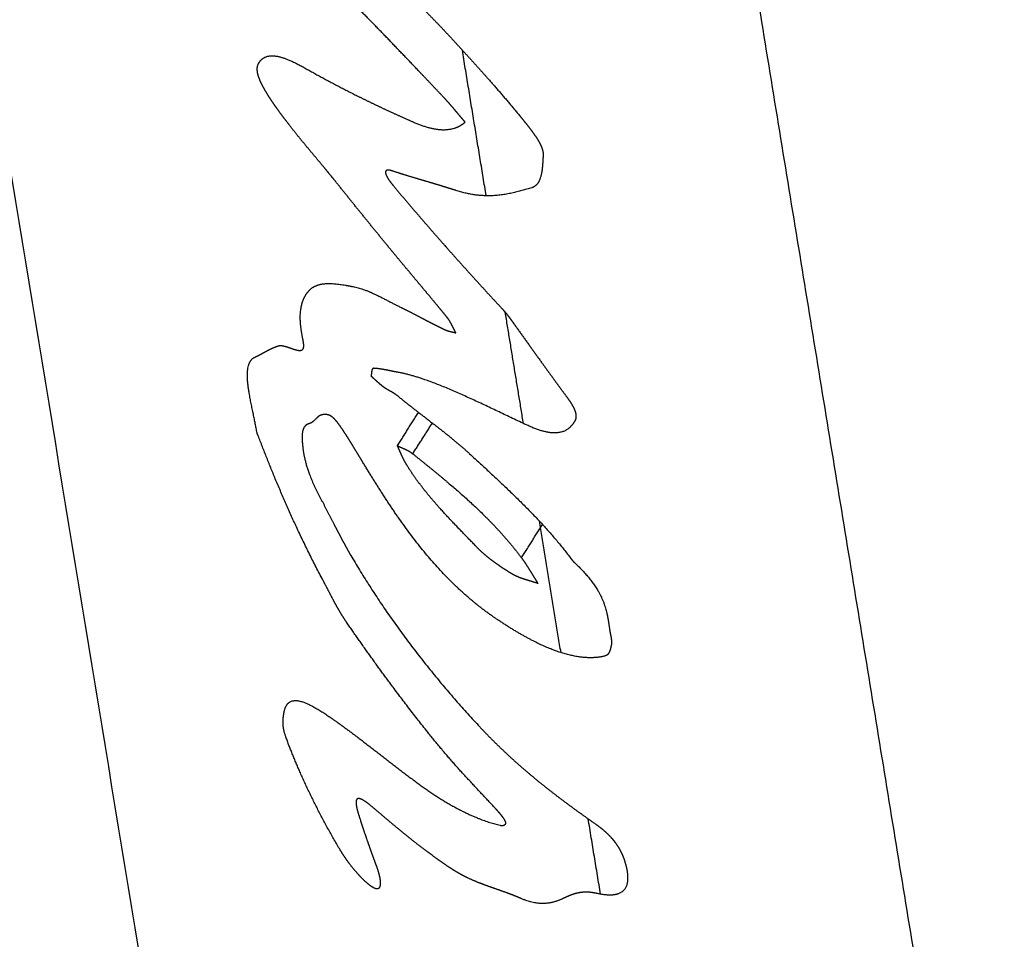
# Model space of a CAD drawing. Header units: millimetres. Extents: x 364 to 1163, y -230 to 1292.
# Tile 16 of 39: x 1050.857 to 1051.318, y -195.089 to -194.658. Entities that reach past the tile are written whole.
import ezdxf

# ---------------------------------------------------------------- set-up
doc = ezdxf.new("R2010")
doc.units = ezdxf.units.MM
doc.layers.add('Make2D$Visible$Curves', color=7, linetype='Continuous', true_color=0x000000)
doc.layers.add('Make2D$Visible$Tangents', color=7, linetype='Continuous', true_color=0x000000)

msp = doc.modelspace()

# ---------------------------------------------------------------- linework, layer by layer
at = {"layer": 'Make2D$Visible$Curves', "color": 18, "lineweight": -3, "true_color": 0x000000}
for points, weights, degree in [([(1051.03485, -195.83911), (1050.63704, -193.41565)], [3205.01593183, 3190.98405975], 1), ([(1051.07542, -194.74097), (1051.06424, -194.67274)], [3361.70501484, 3361.28971101], 1), ([(1051.09674, -194.73719), (1051.08634, -194.7404), (1051.07566, -194.74317), (1051.06122, -194.73848)], [3711.9531486, 3712.04996263, 3712.14938108, 3712.2280423], 3), ([(1051.09289, -194.84767), (1051.08436, -194.79559)], [3362.35469118, 3362.03753495], 1), ([(1051.09506, -194.84868), (1051.07225, -194.83812), (1051.05037, -194.82659), (1051.03396, -194.82368)], [3712.84609253, 3712.93344227, 3713.03069584, 3713.16745087], 3), ([(1051.0338, -194.85804), (1051.04374, -194.84252)], [3713.45610786, 3713.53476404], 1), ([(1050.99889, -194.92106), (1050.98662, -194.898), (1050.97686, -194.87528), (1050.96856, -194.85339)], [3714.3977241, 3714.35299608, 3714.28660806, 3714.20901865], 3), ([(1050.98952, -194.85928), (1050.99022, -194.86512), (1050.99235, -194.87246), (1050.99672, -194.88067)], [3713.97234059, 3714.01497229, 3714.0520196, 3714.06894169], 3), ([(1051.06763, -194.86185), (1051.08419, -194.8771), (1051.10157, -194.89288), (1051.11472, -194.91043)], [3713.17245631, 3713.15412728, 3713.14706315, 3713.19116859], 3), ([(1051.09192, -194.91056), (1051.10186, -194.89505)], [3713.36499367, 3713.44357848], 1), ([(1051.11048, -194.95507), (1051.10039, -194.89347)], [3363.00885406, 3362.63360138], 1), ([(1051.01197, -194.90947), (1051.02832, -194.93755), (1051.04897, -194.96468), (1051.07171, -194.98909)], [3714.13345032, 3714.18267667, 3714.18861793, 3714.17840009], 3), ([(1051.00372, -194.98632), (1051.0161, -194.99493), (1051.0303, -195.00681), (1051.04498, -195.01745)], [3714.91472991, 3714.82451898, 3714.75537103, 3714.68551683], 3), ([(1051.00697, -195.04747), (1050.99645, -195.02975), (1050.9877, -195.01143), (1050.98156, -194.99469)], [3715.4198456, 3715.40819978, 3715.37450929, 3715.31593953], 3), ([(1051.04498, -195.01745), (1051.05776, -195.02669), (1051.07057, -195.03332), (1051.08193, -195.03595)], [3714.68551683, 3714.62473907, 3714.55305574, 3714.47013266], 3), ([(1051.12901, -195.06825), (1051.12323, -195.03295)], [3363.69856766, 3363.48339487], 1), ([(1051.11084, -195.07055), (1051.10592, -195.0728), (1051.09997, -195.07386), (1051.09181, -195.07029)], [3714.500509, 3714.55930742, 3714.61835207, 3714.66260005], 3)]:
    msp.add_rational_spline(points, weights, degree=degree, dxfattribs=at)
for points, weights, knots in [([(1051.00714, -194.61558), (1051.01558, -194.62414), (1051.02427, -194.63239), (1051.03298, -194.64078), (1051.03736, -194.645), (1051.04174, -194.64925), (1051.04607, -194.65358), (1051.05045, -194.65796), (1051.05478, -194.66243), (1051.05896, -194.66698)], [3711.69838678, 3711.68944349, 3711.67901481, 3711.67283064, 3711.66972524, 3711.66769661, 3711.66746856, 3711.66723809, 3711.66886687, 3711.67291044], [0, 0, 0, 0, 0.2121273, 0.2121273, 0.2121273, 0.3186717, 0.3186717, 0.3186717, 0.4264372, 0.4264372, 0.4264372, 0.4264372]), ([(1051.05533, -194.69467), (1051.05143, -194.69055), (1051.04753, -194.68643), (1051.04362, -194.68232), (1051.03773, -194.67612), (1051.03183, -194.66993), (1051.02591, -194.66383), (1051.01994, -194.65767), (1051.01394, -194.65159), (1051.00796, -194.64566)], [3711.92323921, 3711.92144684, 3711.92014636, 3711.91956184, 3711.91868098, 3711.91943455, 3711.92254787, 3711.92568902, 3711.93125809, 3711.93976287], [0, 0, 0, 0, 0.0985409, 0.0985409, 0.0985409, 0.2471097, 0.2471097, 0.2471097, 0.3970801, 0.3970801, 0.3970801, 0.3970801]), ([(1051.05896, -194.66698), (1051.0618, -194.67006), (1051.06462, -194.67315), (1051.06742, -194.67623), (1051.07023, -194.67932), (1051.07301, -194.68242), (1051.07577, -194.68552), (1051.08118, -194.69162), (1051.08647, -194.69777), (1051.09151, -194.70394)], [3711.67291044, 3711.67563629, 3711.67871144, 3711.68224582, 3711.68578058, 3711.68977728, 3711.69433119, 3711.70328906, 3711.71446809, 3711.72820719], [0, 0, 0, 0, 0.0728166, 0.0728166, 0.0728166, 0.1456466, 0.1456466, 0.1456466, 0.289047, 0.289047, 0.289047, 0.289047]), ([(1050.96865, -194.67915), (1050.9701, -194.67633), (1050.97273, -194.67501), (1050.98018, -194.67588), (1050.98493, -194.67798), (1050.99008, -194.68089)], [3712.65179402, 3712.60936435, 3712.56591983, 3712.48640035, 3712.45044458, 3712.41910932], [0, 0, 0, 0, 0.1464335, 0.1464335, 0.2928671, 0.2928671, 0.2928671, 0.2928671]), ([(1050.97225, -194.69233), (1050.97125, -194.69067), (1050.97033, -194.68897), (1050.96962, -194.68738), (1050.96908, -194.68615), (1050.96866, -194.68496), (1050.96841, -194.68392), (1050.96817, -194.68289), (1050.96809, -194.68198), (1050.96813, -194.68121), (1050.96818, -194.68039), (1050.96838, -194.67971), (1050.96865, -194.67915)], [3712.72290506, 3712.72056856, 3712.71703505, 3712.71176973, 3712.70770157, 3712.70247442, 3712.69643422, 3712.69040155, 3712.68345591, 3712.67623304, 3712.66840069, 3712.66011566, 3712.65179402], [0, 0, 0, 0, 0.0346229, 0.0346229, 0.0346229, 0.0613989, 0.0613989, 0.0613989, 0.0880932, 0.0880932, 0.0880932, 0.1169372, 0.1169372, 0.1169372, 0.1169372]), ([(1050.99008, -194.68089), (1050.99826, -194.68551), (1051.00669, -194.69001), (1051.01534, -194.69432), (1051.01968, -194.69649), (1051.02407, -194.6986), (1051.02851, -194.70067), (1051.03296, -194.70274), (1051.03746, -194.70476), (1051.042, -194.70672)], [3712.41910932, 3712.369207, 3712.32038779, 3712.2725189, 3712.24853933, 3712.22479295, 3712.20126005, 3712.17771484, 3712.15438022, 3712.13123465], [0, 0, 0, 0, 0.2323962, 0.2323962, 0.2323962, 0.348798, 0.348798, 0.348798, 0.4652608, 0.4652608, 0.4652608, 0.4652608]), ([(1050.98337, -194.70811), (1050.98141, -194.70559), (1050.97948, -194.70304), (1050.97762, -194.70044), (1050.97667, -194.69912), (1050.97575, -194.69779), (1050.97485, -194.69644), (1050.97395, -194.69508), (1050.97307, -194.69371), (1050.97225, -194.69233)], [3712.72752543, 3712.72857739, 3712.72922658, 3712.72877308, 3712.72854315, 3712.72802666, 3712.72710327, 3712.72617099, 3712.72482022, 3712.72290506], [0, 0, 0, 0, 0.0556238, 0.0556238, 0.0556238, 0.0838192, 0.0838192, 0.0838192, 0.1123036, 0.1123036, 0.1123036, 0.1123036]), ([(1051.06557, -194.70648), (1051.06468, -194.70546), (1051.0638, -194.70443), (1051.06293, -194.7034), (1051.06206, -194.70236), (1051.0612, -194.70133), (1051.06032, -194.7003), (1051.05871, -194.6984), (1051.05706, -194.6965), (1051.05533, -194.69467)], [3711.93733063, 3711.93602327, 3711.93457948, 3711.93311083, 3711.93164238, 3711.93014887, 3711.92876578, 3711.92621747, 3711.92403739, 3711.92323921], [0, 0, 0, 0, 0.02371786, 0.02371786, 0.02371786, 0.04743147, 0.04743147, 0.04743147, 0.09120367, 0.09120367, 0.09120367, 0.09120367]), ([(1051.00507, -194.73458), (1051.00328, -194.73234), (1051.00147, -194.73014), (1050.99965, -194.72794), (1050.99691, -194.72465), (1050.99416, -194.72138), (1050.99143, -194.71809), (1050.98871, -194.71481), (1050.98601, -194.71149), (1050.98337, -194.70811)], [3712.71356305, 3712.71356629, 3712.71421993, 3712.71524709, 3712.71679249, 3712.71918117, 3712.72152135, 3712.72386146, 3712.72616077, 3712.72752543], [-0.1994324, -0.1994324, -0.1994324, -0.1994324, -0.1496799, -0.1496799, -0.1496799, -0.0748445, -0.0748445, -0.0748445, 0, 0, 0, 0]), ([(1051.042, -194.70672), (1051.04711, -194.70892), (1051.0519, -194.7101), (1051.05986, -194.70993), (1051.06308, -194.7086), (1051.06557, -194.70648)], [3712.13123465, 3712.10521997, 3712.07503251, 3712.00929467, 3711.97343467, 3711.93733063], [0, 0, 0, 0, 0.1309137, 0.1309137, 0.2618274, 0.2618274, 0.2618274, 0.2618274]), ([(1051.09151, -194.70394), (1051.09294, -194.70569), (1051.09438, -194.70744), (1051.09574, -194.7092), (1051.09743, -194.71139), (1051.09905, -194.71363), (1051.10024, -194.71579), (1051.10098, -194.71713), (1051.10155, -194.71846), (1051.10185, -194.71966), (1051.10206, -194.72049), (1051.10214, -194.72126), (1051.1021, -194.72196)], [3711.72820719, 3711.73209856, 3711.73605423, 3711.74059643, 3711.74624562, 3711.75289338, 3711.76182129, 3711.76738842, 3711.7740016, 3711.78137485, 3711.78646156, 3711.79196575, 3711.79762333], [0, 0, 0, 0, 0.0406421, 0.0406421, 0.0406421, 0.0915305, 0.0915305, 0.0915305, 0.1233223, 0.1233223, 0.1233223, 0.1451636, 0.1451636, 0.1451636, 0.1451636]), ([(1051.1021, -194.72196), (1051.10194, -194.72506), (1051.10183, -194.72822), (1051.10059, -194.73381), (1051.0995, -194.73637), (1051.09674, -194.73719)], [3711.79762333, 3711.8230076, 3711.84835456, 3711.9004011, 3711.92769853, 3711.9531486], [0, 0, 0, 0, 0.0981716, 0.0981716, 0.1963433, 0.1963433, 0.1963433, 0.1963433]), ([(1051.03145, -194.72935), (1051.03058, -194.72906), (1051.02973, -194.72887), (1051.0291, -194.72898), (1051.02886, -194.72902), (1051.02864, -194.72911), (1051.02849, -194.72927), (1051.02833, -194.72943), (1051.02824, -194.72966), (1051.02823, -194.72996), (1051.02822, -194.73023), (1051.02828, -194.73057), (1051.0284, -194.73093), (1051.02854, -194.73134), (1051.02876, -194.73179), (1051.02901, -194.73225), (1051.02942, -194.73297), (1051.02992, -194.73372), (1051.03046, -194.73444), (1051.03086, -194.73497), (1051.03128, -194.7355), (1051.03171, -194.73602)], [3712.41013412, 3712.41580257, 3712.42207604, 3712.42884776, 3712.43147399, 3712.43421175, 3712.43694057, 3712.43969342, 3712.44250984, 3712.44507922, 3712.44739424, 3712.44956708, 3712.45141111, 3712.45352263, 3712.4552761, 3712.45667107, 3712.45887487, 3712.46029301, 3712.46123058, 3712.46192318, 3712.462361, 3712.46262098], [0, 0, 0, 0, 0.02507956, 0.02507956, 0.02507956, 0.03475514, 0.03475514, 0.03475514, 0.04457378, 0.04457378, 0.04457378, 0.05341381, 0.05341381, 0.05341381, 0.06351418, 0.06351418, 0.06351418, 0.07945607, 0.07945607, 0.07945607, 0.09115733, 0.09115733, 0.09115733, 0.09115733]), ([(1051.06122, -194.73848), (1051.05861, -194.73763), (1051.05604, -194.73683), (1051.05351, -194.73607), (1051.04972, -194.73492), (1051.04601, -194.73384), (1051.04235, -194.73275), (1051.03868, -194.73166), (1051.03507, -194.73055), (1051.03145, -194.72935)], [3712.2280423, 3712.2422753, 3712.25689437, 3712.27176888, 3712.2941229, 3712.31706234, 3712.3402274, 3712.36340412, 3712.38681539, 3712.41013412], [-0.2722241, -0.2722241, -0.2722241, -0.2722241, -0.2042736, -0.2042736, -0.2042736, -0.1021598, -0.1021598, -0.1021598, 0, 0, 0, 0]), ([(1051.0387, -194.77584), (1051.03585, -194.77245), (1051.03301, -194.76904), (1051.0302, -194.76562), (1051.02597, -194.76048), (1051.02177, -194.75532), (1051.01759, -194.75014), (1051.0134, -194.74496), (1051.00923, -194.73977), (1051.00507, -194.73458)], [3712.72615869, 3712.72449441, 3712.72286761, 3712.72136501, 3712.71911044, 3712.71713515, 3712.71573569, 3712.71433517, 3712.71351157, 3712.71356305], [0, 0, 0, 0, 0.0770433, 0.0770433, 0.0770433, 0.1926466, 0.1926466, 0.1926466, 0.3083453, 0.3083453, 0.3083453, 0.3083453]), ([(1051.03171, -194.73602), (1051.03995, -194.74587), (1051.04834, -194.7556), (1051.05685, -194.76522), (1051.06111, -194.77003), (1051.0654, -194.77482), (1051.06972, -194.77957), (1051.07404, -194.78433), (1051.07838, -194.78906), (1051.08276, -194.79376)], [3712.46262098, 3712.46768616, 3712.47332535, 3712.47978092, 3712.48301162, 3712.48644697, 3712.4901167, 3712.4937874, 3712.49769285, 3712.50186226], [-0.4467751, -0.4467751, -0.4467751, -0.4467751, -0.2234962, -0.2234962, -0.2234962, -0.1117629, -0.1117629, -0.1117629, 0, 0, 0, 0]), ([(1051.05707, -194.79793), (1051.05556, -194.79609), (1051.05405, -194.79425), (1051.05252, -194.79241), (1051.05024, -194.78964), (1051.04794, -194.78688), (1051.04563, -194.78413), (1051.04332, -194.78137), (1051.04101, -194.77861), (1051.0387, -194.77584)], [3712.74335655, 3712.741305, 3712.73944866, 3712.7377576, 3712.73521769, 3712.73304987, 3712.7311517, 3712.72925197, 3712.72762201, 3712.72615869], [0, 0, 0, 0, 0.0416444, 0.0416444, 0.0416444, 0.1041938, 0.1041938, 0.1041938, 0.1667911, 0.1667911, 0.1667911, 0.1667911]), ([(1050.99297, -194.78488), (1050.99663, -194.78138), (1051.003, -194.78171), (1051.01375, -194.78366), (1051.01752, -194.78444), (1051.02626, -194.78846), (1051.03097, -194.7911), (1051.0356, -194.79334)], [3713.27860084, 3713.20521444, 3713.13515205, 3713.03651343, 3713.00377306, 3712.94912912, 3712.92501362, 3712.89963939], [0, 0, 0, 0, 0.2499115, 0.2499115, 0.3748673, 0.3748673, 0.4998231, 0.4998231, 0.4998231, 0.4998231]), ([(1050.98945, -194.8078), (1050.98866, -194.80404), (1050.98827, -194.80066), (1050.98834, -194.7917), (1050.99009, -194.78762), (1050.99297, -194.78488)], [3713.52045899, 3713.49727435, 3713.47253442, 3713.39338242, 3713.33625416, 3713.27860084], [0.0988438, 0.0988438, 0.0988438, 0.0988438, 0.1976875, 0.1976875, 0.3953751, 0.3953751, 0.3953751, 0.3953751]), ([(1051.0356, -194.79334), (1051.03885, -194.79492), (1051.04221, -194.79669), (1051.04561, -194.79846), (1051.04732, -194.79935), (1051.04903, -194.80024), (1051.05075, -194.80111), (1051.05246, -194.80198), (1051.05418, -194.80282), (1051.0559, -194.80363)], [3712.89963939, 3712.88187465, 3712.86522127, 3712.84889285, 3712.84071933, 3712.83262078, 3712.82448534, 3712.81634836, 3712.80817295, 3712.79985201], [-0.1735042, -0.1735042, -0.1735042, -0.1735042, -0.0867878, -0.0867878, -0.0867878, -0.0433994, -0.0433994, -0.0433994, 0, 0, 0, 0]), ([(1051.08276, -194.79376), (1051.08328, -194.79432), (1051.08378, -194.7949), (1051.08426, -194.79547), (1051.08475, -194.79605), (1051.08521, -194.79664), (1051.08567, -194.79722), (1051.08652, -194.79833), (1051.08733, -194.79944), (1051.08813, -194.80056)], [3712.50186226, 3712.50234391, 3712.50309191, 3712.50402763, 3712.50496237, 3712.50608637, 3712.50733197, 3712.50969004, 3712.5124867, 3712.5153624], [-0.05181355, -0.05181355, -0.05181355, -0.05181355, -0.03848728, -0.03848728, -0.03848728, -0.02518385, -0.02518385, -0.02518385, 0, 0, 0, 0]), ([(1051.06125, -194.80522), (1051.06086, -194.80453), (1051.06051, -194.80384), (1051.06017, -194.80315), (1051.05982, -194.80246), (1051.05949, -194.80178), (1051.05911, -194.80108), (1051.05866, -194.80025), (1051.05815, -194.79938), (1051.05753, -194.79853), (1051.05738, -194.79833), (1051.05723, -194.79813), (1051.05707, -194.79793)], [3712.76688662, 3712.76454632, 3712.76190962, 3712.75925932, 3712.7566129, 3712.75393453, 3712.7514763, 3712.7485087, 3712.74579808, 3712.74424661, 3712.74388042, 3712.74357918, 3712.74335655], [-0.05454793, -0.05454793, -0.05454793, -0.05454793, -0.0389493, -0.0389493, -0.0389493, -0.02338001, -0.02338001, -0.02338001, -0.00443984, -0.00443984, -0.00443984, 0, 0, 0, 0]), ([(1051.08813, -194.80056), (1051.09233, -194.80644), (1051.09651, -194.8123), (1051.10072, -194.81814), (1051.10282, -194.82106), (1051.10493, -194.82397), (1051.10705, -194.82687), (1051.10916, -194.82978), (1051.11129, -194.83268), (1051.11344, -194.83557)], [3712.5153624, 3712.530743, 3712.5465527, 3712.56250482, 3712.57048166, 3712.57849451, 3712.58650875, 3712.59452327, 3712.60253928, 3712.61052243], [-0.2658445, -0.2658445, -0.2658445, -0.2658445, -0.132929, -0.132929, -0.132929, -0.0664657, -0.0664657, -0.0664657, 0, 0, 0, 0]), ([(1051.0559, -194.80363), (1051.05639, -194.80386), (1051.05687, -194.80404), (1051.05733, -194.8042), (1051.05779, -194.80435), (1051.05824, -194.80448), (1051.05868, -194.80459), (1051.05954, -194.80481), (1051.06038, -194.80498), (1051.06125, -194.80522)], [3712.79985201, 3712.79744924, 3712.79482412, 3712.79209511, 3712.78937146, 3712.78653571, 3712.78366401, 3712.77808124, 3712.7723449, 3712.76688662], [-0.04919724, -0.04919724, -0.04919724, -0.04919724, -0.03669377, -0.03669377, -0.03669377, -0.02422951, -0.02422951, -0.02422951, 0, 0, 0, 0]), ([(1050.98687, -194.81331), (1050.98815, -194.8136), (1050.98926, -194.81352), (1050.99014, -194.81152), (1050.98984, -194.80968), (1050.98945, -194.8078)], [3713.60076934, 3713.58727637, 3713.57270046, 3713.54444781, 3713.53205132, 3713.52045899], [0, 0, 0, 0, 0.04942188, 0.04942188, 0.09884377, 0.09884377, 0.09884377, 0.09884377]), ([(1050.96704, -194.81658), (1050.96889, -194.81578), (1050.97063, -194.81475), (1050.97244, -194.81377), (1050.97334, -194.81328), (1050.97426, -194.8128), (1050.97522, -194.81237), (1050.97617, -194.81194), (1050.97717, -194.81156), (1050.97823, -194.81126)], [3713.89572654, 3713.86196517, 3713.82820575, 3713.79454681, 3713.77772659, 3713.76092653, 3713.74416853, 3713.72739163, 3713.71064906, 3713.69399755], [-0.2268395, -0.2268395, -0.2268395, -0.2268395, -0.1134202, -0.1134202, -0.1134202, -0.0567467, -0.0567467, -0.0567467, 0, 0, 0, 0]), ([(1050.97823, -194.81126), (1050.97877, -194.81111), (1050.97942, -194.81114), (1050.98012, -194.81127), (1050.98115, -194.81146), (1050.98229, -194.81185), (1050.98344, -194.81224), (1050.9846, -194.81264), (1050.98577, -194.81306), (1050.98687, -194.81331)], [3713.69399755, 3713.68559302, 3713.67731747, 3713.66930278, 3713.65749795, 3713.64613076, 3713.63486199, 3713.62357633, 3713.61234723, 3713.60076934], [0, 0, 0, 0, 0.0287388, 0.0287388, 0.0287388, 0.0709768, 0.0709768, 0.0709768, 0.1132532, 0.1132532, 0.1132532, 0.1132532]), ([(1050.96802, -194.85206), (1050.96678, -194.8448), (1050.96467, -194.83666), (1050.96298, -194.823), (1050.96378, -194.81798), (1050.96704, -194.81658)], [3714.20472943, 3714.15666955, 3714.1134494, 3714.01342755, 3713.95510856, 3713.89572654], [0, 0, 0, 0, 0.1997519, 0.1997519, 0.3995038, 0.3995038, 0.3995038, 0.3995038]), ([(1051.02273, -194.82183), (1051.0225, -194.82183), (1051.02232, -194.82192), (1051.02219, -194.82206), (1051.0219, -194.82237), (1051.02181, -194.82292), (1051.02173, -194.82347), (1051.02165, -194.82413), (1051.02161, -194.82484), (1051.02143, -194.8254)], [3713.26508099, 3713.26748913, 3713.27010566, 3713.27265501, 3713.27832853, 3713.28390925, 3713.28930949, 3713.29576043, 3713.30212628, 3713.30875974], [0, 0, 0, 0, 0.00896481, 0.00896481, 0.00896481, 0.02887105, 0.02887105, 0.02887105, 0.05249877, 0.05249877, 0.05249877, 0.05249877]), ([(1051.03396, -194.82368), (1051.03203, -194.82334), (1051.03008, -194.82291), (1051.02818, -194.82255), (1051.02723, -194.82237), (1051.02629, -194.82221), (1051.02538, -194.82208), (1051.02447, -194.82195), (1051.02358, -194.82186), (1051.02273, -194.82183)], [3713.16745087, 3713.18347291, 3713.19934401, 3713.21547757, 3713.22354638, 3713.23168289, 3713.23992713, 3713.24819099, 3713.25657029, 3713.26508099], [-0.1256291, -0.1256291, -0.1256291, -0.1256291, -0.0628654, -0.0628654, -0.0628654, -0.0314739, -0.0314739, -0.0314739, 0, 0, 0, 0]), ([(1051.02143, -194.8254), (1051.02239, -194.82625), (1051.02334, -194.82715), (1051.0243, -194.82801), (1051.02478, -194.82844), (1051.02526, -194.82886), (1051.02574, -194.82926), (1051.02623, -194.82967), (1051.02671, -194.83006), (1051.02719, -194.83041)], [3713.30875974, 3713.3059532, 3713.30354925, 3713.30087595, 3713.29954078, 3713.29813868, 3713.29658865, 3713.29502648, 3713.29330815, 3713.29136285], [0, 0, 0, 0, 0.02429563, 0.02429563, 0.02429563, 0.03643112, 0.03643112, 0.03643112, 0.04867357, 0.04867357, 0.04867357, 0.04867357]), ([(1051.02719, -194.83041), (1051.0278, -194.83086), (1051.0284, -194.83123), (1051.02899, -194.83158), (1051.02958, -194.83192), (1051.03016, -194.83224), (1051.03074, -194.83257), (1051.03173, -194.83313), (1051.03276, -194.83375), (1051.03382, -194.83463)], [3713.29136285, 3713.28888983, 3713.2859555, 3713.28290402, 3713.27986615, 3713.27669169, 3713.2736033, 3713.26839143, 3713.26323042, 3713.26009334], [0, 0, 0, 0, 0.01571119, 0.01571119, 0.01571119, 0.03131601, 0.03131601, 0.03131601, 0.0579346, 0.0579346, 0.0579346, 0.0579346]), ([(1051.03382, -194.83463), (1051.03929, -194.83917), (1051.04483, -194.84334), (1051.05046, -194.84768), (1051.05327, -194.84985), (1051.05611, -194.85207), (1051.05896, -194.85439), (1051.06185, -194.85674), (1051.06477, -194.85922), (1051.06763, -194.86185)], [3713.26009334, 3713.24380366, 3713.22549103, 3713.20934167, 3713.20126988, 3713.19372287, 3713.18735713, 3713.18091051, 3713.17565957, 3713.17245631], [0, 0, 0, 0, 0.1361041, 0.1361041, 0.1361041, 0.2041448, 0.2041448, 0.2041448, 0.2731626, 0.2731626, 0.2731626, 0.2731626]), ([(1051.11344, -194.83557), (1051.11472, -194.8373), (1051.11586, -194.83908), (1051.11659, -194.84073), (1051.11707, -194.84181), (1051.11737, -194.84285), (1051.11745, -194.84376), (1051.11754, -194.84466), (1051.11741, -194.84546), (1051.11714, -194.84612), (1051.11707, -194.84627), (1051.11699, -194.84643), (1051.11691, -194.84657)], [3712.61052243, 3712.61527373, 3712.62147221, 3712.62942439, 3712.63464998, 3712.64075982, 3712.64729134, 3712.65381507, 3712.66088611, 3712.66795033, 3712.66964965, 3712.671355, 3712.67306152], [0, 0, 0, 0, 0.04012533, 0.04012533, 0.04012533, 0.0664388, 0.0664388, 0.0664388, 0.09267603, 0.09267603, 0.09267603, 0.09893997, 0.09893997, 0.09893997, 0.09893997]), ([(1050.9988, -194.84356), (1050.99805, -194.84366), (1050.99742, -194.84397), (1050.99687, -194.84436), (1050.99632, -194.84476), (1050.99584, -194.84525), (1050.99536, -194.84573), (1050.99449, -194.84661), (1050.99361, -194.8475), (1050.99237, -194.8478)], [3713.71839606, 3713.72838321, 3713.73863461, 3713.74883962, 3713.75900216, 3713.76917785, 3713.77934774, 3713.79778835, 3713.81646647, 3713.83475488], [-0.1327571, -0.1327571, -0.1327571, -0.1327571, -0.0978352, -0.0978352, -0.0978352, -0.0631405, -0.0631405, -0.0631405, 0, 0, 0, 0]), ([(1051.0098, -194.85312), (1051.00883, -194.85162), (1051.00784, -194.85011), (1051.00679, -194.84864), (1051.00628, -194.84794), (1051.00576, -194.84724), (1051.00521, -194.84659), (1051.00479, -194.84608), (1051.00434, -194.84559), (1051.0039, -194.84519), (1051.00346, -194.84478), (1051.00302, -194.84445), (1051.00263, -194.84421), (1051.0021, -194.84389), (1051.00162, -194.84372), (1051.0012, -194.84361), (1051.00028, -194.8434), (1050.99952, -194.84346), (1050.9988, -194.84356)], [3713.67202322, 3713.67023538, 3713.6685929, 3713.66812709, 3713.66790455, 3713.66796961, 3713.66870504, 3713.66927775, 3713.67030168, 3713.67191432, 3713.67353865, 3713.67581704, 3713.67843641, 3713.68191602, 3713.68603142, 3713.69023842, 3713.69920221, 3713.70882658, 3713.71839606], [0, 0, 0, 0, 0.0315311, 0.0315311, 0.0315311, 0.0466273, 0.0466273, 0.0466273, 0.0584369, 0.0584369, 0.0584369, 0.0703646, 0.0703646, 0.0703646, 0.0861523, 0.0861523, 0.0861523, 0.1196618, 0.1196618, 0.1196618, 0.1196618]), ([(1051.11691, -194.84657), (1051.11529, -194.8494), (1051.11286, -194.85156), (1051.1053, -194.85247), (1051.1003, -194.85111), (1051.09506, -194.84868)], [3712.67306152, 3712.70625127, 3712.73985583, 3712.80058196, 3712.82605163, 3712.84609253], [0, 0, 0, 0, 0.1226121, 0.1226121, 0.2452243, 0.2452243, 0.2452243, 0.2452243]), ([(1050.99237, -194.8478), (1050.99073, -194.8482), (1050.98972, -194.84954), (1050.98897, -194.85368), (1050.98918, -194.85643), (1050.98952, -194.85928)], [3713.83475488, 3713.85890855, 3713.88367266, 3713.92980434, 3713.9514804, 3713.97234059], [0, 0, 0, 0, 0.0829347, 0.0829347, 0.1658693, 0.1658693, 0.1658693, 0.1658693]), ([(1050.96856, -194.85339), (1050.96851, -194.85326), (1050.96845, -194.85312), (1050.96839, -194.85298), (1050.96832, -194.85284), (1050.96826, -194.8527), (1050.9682, -194.85256), (1050.96814, -194.85243), (1050.96808, -194.85229), (1050.96805, -194.85217), (1050.96804, -194.85213), (1050.96803, -194.85209), (1050.96802, -194.85206)], [3714.20901865, 3714.20853298, 3714.20816121, 3714.20781113, 3714.2074633, 3714.20713895, 3714.20676235, 3714.20638293, 3714.20594523, 3714.20535119, 3714.20516108, 3714.20495338, 3714.20472943], [0, 0, 0, 0, 0.00287506, 0.00287506, 0.00287506, 0.00572349, 0.00572349, 0.00572349, 0.008617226, 0.008617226, 0.008617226, 0.009537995, 0.009537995, 0.009537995, 0.009537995]), ([(1051.0174, -194.86551), (1051.01615, -194.86345), (1051.01492, -194.86139), (1051.01367, -194.85933), (1051.01305, -194.85829), (1051.01242, -194.85726), (1051.01177, -194.85623), (1051.01113, -194.85519), (1051.01047, -194.85415), (1051.0098, -194.85312)], [3713.69276906, 3713.68900521, 3713.68505409, 3713.68142524, 3713.67960982, 3713.67787507, 3713.67628738, 3713.67469669, 3713.67325301, 3713.67202322], [-0.0865649, -0.0865649, -0.0865649, -0.0865649, -0.04331779, -0.04331779, -0.04331779, -0.02168113, -0.02168113, -0.02168113, 0, 0, 0, 0]), ([(1051.03818, -194.86709), (1051.03726, -194.86561), (1051.03654, -194.86414), (1051.0359, -194.86272), (1051.03554, -194.86194), (1051.0352, -194.86117), (1051.03486, -194.86039), (1051.03452, -194.85961), (1051.03417, -194.85883), (1051.0338, -194.85804)], [3713.48799582, 3713.484694, 3713.47963173, 3713.47423264, 3713.47125032, 3713.46814028, 3713.46506596, 3713.46198961, 3713.45894348, 3713.45610786], [-0.06699321, -0.06699321, -0.06699321, -0.06699321, -0.0350644, -0.0350644, -0.0350644, -0.01754013, -0.01754013, -0.01754013, 0, 0, 0, 0]), ([(1051.0338, -194.85804), (1051.03486, -194.8586), (1051.03587, -194.859), (1051.0369, -194.85947), (1051.03754, -194.85975), (1051.03818, -194.86006), (1051.03886, -194.86043), (1051.03954, -194.86082), (1051.04026, -194.86128), (1051.04099, -194.86187)], [3713.45610786, 3713.45006499, 3713.44338244, 3713.436973, 3713.43303165, 3713.42916073, 3713.42565675, 3713.42210914, 3713.41888954, 3713.41666809], [-0.0651503, -0.0651503, -0.0651503, -0.0651503, -0.0360926, -0.0360926, -0.0360926, -0.01822014, -0.01822014, -0.01822014, 0, 0, 0, 0]), ([(1051.04099, -194.86187), (1051.0496, -194.86881), (1051.05852, -194.87593), (1051.07608, -194.89192), (1051.08475, -194.90101), (1051.09192, -194.91056)], [3713.41666809, 3713.39035857, 3713.36672777, 3713.34351392, 3713.34545432, 3713.36499367], [-0.4278875, -0.4278875, -0.4278875, -0.4278875, -0.2139438, -0.2139438, 0, 0, 0, 0]), ([(1051.07889, -194.93836), (1051.06676, -194.93007), (1051.05494, -194.9186), (1051.03434, -194.89279), (1051.02569, -194.87915), (1051.0174, -194.86551)], [3713.6980352, 3713.7354089, 3713.75171158, 3713.74094006, 3713.71738731, 3713.69276906], [0, 0, 0, 0, 0.2882805, 0.2882805, 0.5765609, 0.5765609, 0.5765609, 0.5765609]), ([(1051.07095, -194.90555), (1051.06522, -194.89958), (1051.05941, -194.89375), (1051.05388, -194.88759), (1051.05099, -194.88437), (1051.04816, -194.88104), (1051.04551, -194.87763), (1051.04285, -194.87419), (1051.04035, -194.87063), (1051.03818, -194.86709)], [3713.49968506, 3713.50102621, 3713.50579014, 3713.50668918, 3713.50715953, 3713.50655483, 3713.50377784, 3713.50098796, 3713.49589045, 3713.48799582], [-0.2958771, -0.2958771, -0.2958771, -0.2958771, -0.1516593, -0.1516593, -0.1516593, -0.0761198, -0.0761198, -0.0761198, 0, 0, 0, 0]), ([(1050.99672, -194.88067), (1050.99928, -194.8855), (1051.0017, -194.89029), (1051.00417, -194.89508), (1051.00541, -194.89746), (1051.00665, -194.89985), (1051.00794, -194.90225), (1051.00924, -194.90465), (1051.01057, -194.90706), (1051.01197, -194.90947)], [3714.06894169, 3714.07902288, 3714.09090341, 3714.10238047, 3714.10811069, 3714.11374527, 3714.11900988, 3714.12428736, 3714.12919664, 3714.13345032], [-0.1997144, -0.1997144, -0.1997144, -0.1997144, -0.099843, -0.099843, -0.099843, -0.0499918, -0.0499918, -0.0499918, 0, 0, 0, 0]), ([(1051.08725, -194.91801), (1051.08475, -194.91647), (1051.08224, -194.91486), (1051.07974, -194.91306), (1051.07825, -194.91198), (1051.07676, -194.91084), (1051.07529, -194.9096), (1051.07381, -194.90836), (1051.07233, -194.907), (1051.07095, -194.90555)], [3713.46272255, 3713.47082423, 3713.47863051, 3713.48513594, 3713.48900867, 3713.49243253, 3713.49501682, 3713.4976151, 3713.49938309, 3713.49968506], [-0.1285448, -0.1285448, -0.1285448, -0.1285448, -0.0700171, -0.0700171, -0.0700171, -0.0351577, -0.0351577, -0.0351577, 0, 0, 0, 0]), ([(1051.09192, -194.91056), (1051.09296, -194.91194), (1051.09388, -194.91334), (1051.09476, -194.91472), (1051.09563, -194.9161), (1051.09645, -194.91747), (1051.09729, -194.91884), (1051.09808, -194.92012), (1051.09887, -194.9214), (1051.09969, -194.92267)], [3713.36499367, 3713.36782028, 3713.37170561, 3713.37590729, 3713.38008739, 3713.38457481, 3713.38897775, 3713.39307295, 3713.39710921, 3713.40097566], [-0.09059213, -0.09059213, -0.09059213, -0.09059213, -0.05951702, -0.05951702, -0.05951702, -0.02868033, -0.02868033, -0.02868033, 0, 0, 0, 0]), ([(1051.11472, -194.91043), (1051.11488, -194.91065), (1051.11505, -194.91087), (1051.11522, -194.91109), (1051.11539, -194.91131), (1051.11556, -194.91153), (1051.11575, -194.91175), (1051.11606, -194.91212), (1051.11641, -194.9125), (1051.11678, -194.91285)], [3713.19116859, 3713.19172339, 3713.19226647, 3713.19277338, 3713.19328054, 3713.19375247, 3713.19415854, 3713.19486673, 3713.19538882, 3713.19545363], [-0.01888769, -0.01888769, -0.01888769, -0.01888769, -0.01386016, -0.01386016, -0.01386016, -0.00882814, -0.00882814, -0.00882814, 0, 0, 0, 0]), ([(1051.11678, -194.91285), (1051.12247, -194.91806), (1051.1273, -194.92422), (1051.1321, -194.9352), (1051.13265, -194.94), (1051.13334, -194.94477)], [3713.19545363, 3713.19589514, 3713.21110528, 3713.26447919, 3713.29835425, 3713.33113699], [0, 0, 0, 0, 0.1351317, 0.1351317, 0.2702634, 0.2702634, 0.2702634, 0.2702634]), ([(1051.09969, -194.92267), (1051.09792, -194.92206), (1051.09623, -194.92157), (1051.09453, -194.92105), (1051.09337, -194.9207), (1051.09221, -194.92034), (1051.09102, -194.91987), (1051.08981, -194.91939), (1051.08854, -194.9188), (1051.08725, -194.91801)], [3713.40097566, 3713.40979058, 3713.41919451, 3713.4285333, 3713.4348694, 3713.44119011, 3713.4470657, 3713.45299761, 3713.45852536, 3713.46272255], [-0.1047855, -0.1047855, -0.1047855, -0.1047855, -0.0605261, -0.0605261, -0.0605261, -0.0304872, -0.0304872, -0.0304872, 0, 0, 0, 0]), ([(1051.00992, -194.94071), (1051.00877, -194.93904), (1051.0077, -194.93732), (1051.00669, -194.9356), (1051.00569, -194.9339), (1051.00474, -194.93218), (1051.00383, -194.93048), (1051.00215, -194.92734), (1051.00057, -194.92421), (1050.99889, -194.92106)], [3714.43082267, 3714.43036314, 3714.42869657, 3714.42631112, 3714.42393412, 3714.42084158, 3714.41745084, 3714.41120007, 3714.40389252, 3714.3977241], [0, 0, 0, 0, 0.0353412, 0.0353412, 0.0353412, 0.0704825, 0.0704825, 0.0704825, 0.1352308, 0.1352308, 0.1352308, 0.1352308]), ([(1051.13113, -194.95662), (1051.12466, -194.95833), (1051.1163, -194.95735), (1051.09811, -194.9505), (1051.08839, -194.94486), (1051.07889, -194.93836)], [3713.43929961, 3713.49759016, 3713.5501478, 3713.63527146, 3713.66881183, 3713.6980352], [0, 0, 0, 0, 0.2260259, 0.2260259, 0.4520517, 0.4520517, 0.4520517, 0.4520517]), ([(1051.08008, -195.02843), (1051.0737, -195.02156), (1051.06727, -195.01484), (1051.05482, -195.00088), (1051.04892, -194.99356), (1051.03159, -194.97138), (1051.02054, -194.95618), (1051.00992, -194.94071)], [3714.42526633, 3714.4275378, 3714.43336992, 3714.44072416, 3714.44019568, 3714.43794037, 3714.43457595, 3714.43082267], [0, 0, 0, 0, 0.1633198, 0.1633198, 0.3266396, 0.3266396, 0.6532791, 0.6532791, 0.6532791, 0.6532791]), ([(1051.13334, -194.94477), (1051.13342, -194.94536), (1051.13354, -194.94595), (1051.13366, -194.94655), (1051.13378, -194.94715), (1051.1339, -194.94775), (1051.134, -194.94834), (1051.13417, -194.94938), (1051.13427, -194.9504), (1051.1341, -194.95123)], [3713.33113699, 3713.33512183, 3713.33902364, 3713.3429149, 3713.34680455, 3713.35068632, 3713.35463513, 3713.36162426, 3713.36893775, 3713.37659385], [-0.06127127, -0.06127127, -0.06127127, -0.06127127, -0.04505871, -0.04505871, -0.04505871, -0.02885469, -0.02885469, -0.02885469, 0, 0, 0, 0]), ([(1051.1341, -194.95123), (1051.13396, -194.95188), (1051.13383, -194.95252), (1051.13367, -194.95315), (1051.13351, -194.95377), (1051.13331, -194.95437), (1051.13304, -194.95491), (1051.13271, -194.95557), (1051.13225, -194.95614), (1051.13157, -194.95646), (1051.13143, -194.95652), (1051.13129, -194.95658), (1051.13113, -194.95662)], [3713.37659385, 3713.38257066, 3713.38854157, 3713.39454991, 3713.40056473, 3713.40662983, 3713.41272716, 3713.42015251, 3713.42778036, 3713.43501368, 3713.43646021, 3713.43789295, 3713.43929961], [0, 0, 0, 0, 0.02236586, 0.02236586, 0.02236586, 0.04477721, 0.04477721, 0.04477721, 0.07226954, 0.07226954, 0.07226954, 0.07772599, 0.07772599, 0.07772599, 0.07772599]), ([(1050.98089, -194.98218), (1050.98179, -194.97811), (1050.98454, -194.97676), (1050.99285, -194.97912), (1050.99808, -194.98239), (1051.00372, -194.98632)], [3715.20978567, 3715.15766691, 3715.1021089, 3715.00056721, 3714.95577799, 3714.91472991], [0, 0, 0, 0, 0.1804046, 0.1804046, 0.3608092, 0.3608092, 0.3608092, 0.3608092]), ([(1050.98156, -194.99469), (1050.98038, -194.99148), (1050.98017, -194.98915), (1050.98024, -194.98529), (1050.98056, -194.98373), (1050.98089, -194.98218)], [3715.31593953, 3715.30463648, 3715.28627235, 3715.24914645, 3715.22942572, 3715.20978567], [0, 0, 0, 0, 0.0686248, 0.0686248, 0.1372495, 0.1372495, 0.1372495, 0.1372495]), ([(1051.07171, -194.98909), (1051.07596, -194.99366), (1051.08035, -194.99805), (1051.08483, -195.00224), (1051.08931, -195.00643), (1051.09389, -195.01042), (1051.09854, -195.01425), (1051.10312, -195.01802), (1051.10777, -195.02164), (1051.11247, -195.02514), (1051.11718, -195.02866), (1051.12194, -195.03206), (1051.12674, -195.03542)], [3714.17840009, 3714.17653313, 3714.17271492, 3714.16735833, 3714.16200587, 3714.15511242, 3714.14725992, 3714.13950172, 3714.13080136, 3714.12174651, 3714.11266782, 3714.10322852, 3714.09399613], [0, 0, 0, 0, 0.1089539, 0.1089539, 0.1089539, 0.2177664, 0.2177664, 0.2177664, 0.3252191, 0.3252191, 0.3252191, 0.4329268, 0.4329268, 0.4329268, 0.4329268]), ([(1051.04715, -195.04782), (1051.04264, -195.04446), (1051.03816, -195.04089), (1051.03374, -195.03724), (1051.03028, -195.03438), (1051.02686, -195.03143), (1051.0235, -195.02857), (1051.02231, -195.02756), (1051.02113, -195.02659), (1051.02, -195.02574), (1051.01886, -195.02488), (1051.01773, -195.02412), (1051.01678, -195.02372), (1051.01626, -195.0235), (1051.01579, -195.02338), (1051.01542, -195.02344), (1051.01504, -195.02349), (1051.01477, -195.02372), (1051.01462, -195.02409), (1051.01444, -195.02452), (1051.01441, -195.02515), (1051.01447, -195.02586), (1051.01461, -195.02751), (1051.01519, -195.0296), (1051.01586, -195.03171)], [3714.92093451, 3714.94227125, 3714.96289537, 3714.98352579, 3714.99966811, 3715.01558517, 3715.03234597, 3715.03826998, 3715.04454733, 3715.05145622, 3715.05841138, 3715.06613567, 3715.0749135, 3715.07965121, 3715.08479597, 3715.0900827, 3715.09540602, 3715.10100074, 3715.10631225, 3715.11250204, 3715.11848091, 3715.12397955, 3715.13677203, 3715.14769855, 3715.15771742], [0, 0, 0, 0, 0.1210812, 0.1210812, 0.1210812, 0.215811, 0.215811, 0.215811, 0.2493364, 0.2493364, 0.2493364, 0.283312, 0.283312, 0.283312, 0.3016492, 0.3016492, 0.3016492, 0.3201732, 0.3201732, 0.3201732, 0.3417026, 0.3417026, 0.3417026, 0.3917996, 0.3917996, 0.3917996, 0.3917996]), ([(1051.08459, -195.03453), (1051.08451, -195.03426), (1051.08436, -195.03394), (1051.08419, -195.03363), (1051.08389, -195.03311), (1051.08352, -195.03257), (1051.08313, -195.03204), (1051.08267, -195.03143), (1051.08217, -195.03082), (1051.08167, -195.03022), (1051.08115, -195.02961), (1051.08062, -195.02901), (1051.08008, -195.02843)], [3714.43414937, 3714.43264658, 3714.43143435, 3714.43046942, 3714.42884253, 3714.42780076, 3714.42704279, 3714.42615027, 3714.4256488, 3714.42537842, 3714.42510226, 3714.42506954, 3714.42526633], [0, 0, 0, 0, 0.00692042, 0.00692042, 0.00692042, 0.0185388, 0.0185388, 0.0185388, 0.03215151, 0.03215151, 0.03215151, 0.04603996, 0.04603996, 0.04603996, 0.04603996]), ([(1051.01586, -195.03171), (1051.01705, -195.0355), (1051.01834, -195.03935), (1051.01969, -195.04324), (1051.02037, -195.04519), (1051.02106, -195.04715), (1051.02177, -195.04912), (1051.02248, -195.0511), (1051.02321, -195.05308), (1051.02395, -195.05506)], [3715.15771742, 3715.17570439, 3715.19312282, 3715.21007831, 3715.2185749, 3715.22695737, 3715.23523976, 3715.24352566, 3715.25171224, 3715.25981386], [0, 0, 0, 0, 0.0890901, 0.0890901, 0.0890901, 0.1337253, 0.1337253, 0.1337253, 0.1783789, 0.1783789, 0.1783789, 0.1783789]), ([(1051.08193, -195.03595), (1051.08247, -195.03607), (1051.08293, -195.03607), (1051.08334, -195.03599), (1051.08385, -195.0359), (1051.08432, -195.0357), (1051.08454, -195.03526), (1051.0846, -195.03515), (1051.08464, -195.03502), (1051.08464, -195.03486), (1051.08464, -195.03476), (1051.08463, -195.03465), (1051.08459, -195.03453)], [3714.47013266, 3714.46625316, 3714.46192911, 3714.45756013, 3714.45209436, 3714.44627391, 3714.44063745, 3714.43919964, 3714.43775679, 3714.43641191, 3714.43561024, 3714.43483276, 3714.43414937], [0, 0, 0, 0, 0.01615038, 0.01615038, 0.01615038, 0.03650322, 0.03650322, 0.03650322, 0.0416546, 0.0416546, 0.0416546, 0.04472704, 0.04472704, 0.04472704, 0.04472704]), ([(1051.12674, -195.03542), (1051.12843, -195.0366), (1051.13015, -195.03795), (1051.13174, -195.03943), (1051.13301, -195.04062), (1051.13422, -195.04191), (1051.13526, -195.04322), (1051.13629, -195.04453), (1051.13719, -195.04588), (1051.13792, -195.04719), (1051.13909, -195.04929), (1051.13989, -195.05132), (1051.14046, -195.05322)], [3714.09399613, 3714.0907515, 3714.08874002, 3714.08885219, 3714.0889413, 3714.09042146, 3714.09327027, 3714.09611583, 3714.10035812, 3714.10541416, 3714.11358116, 3714.12396927, 3714.13492805], [0, 0, 0, 0, 0.038202, 0.038202, 0.038202, 0.0685695, 0.0685695, 0.0685695, 0.0988521, 0.0988521, 0.0988521, 0.1477794, 0.1477794, 0.1477794, 0.1477794]), ([(1051.02371, -195.0657), (1051.02294, -195.06548), (1051.022, -195.06492), (1051.02104, -195.06421), (1051.0196, -195.06314), (1051.01805, -195.06171), (1051.01652, -195.06011), (1051.01454, -195.05804), (1051.01253, -195.05561), (1051.01064, -195.05302), (1051.00935, -195.05125), (1051.0081, -195.04937), (1051.00697, -195.04747)], [3715.3569241, 3715.3648825, 3715.37211434, 3715.37842076, 3715.38784405, 3715.3956469, 3715.40191153, 3715.41002022, 3715.41582434, 3715.41864498, 3715.42056908, 3715.42111471, 3715.4198456], [0, 0, 0, 0, 0.0295877, 0.0295877, 0.0295877, 0.0736905, 0.0736905, 0.0736905, 0.130845, 0.130845, 0.130845, 0.1697156, 0.1697156, 0.1697156, 0.1697156]), ([(1051.06574, -195.06014), (1051.06427, -195.05941), (1051.06276, -195.05857), (1051.06123, -195.05764), (1051.05891, -195.05624), (1051.05656, -195.05464), (1051.0542, -195.05298), (1051.05184, -195.0513), (1051.04948, -195.04955), (1051.04715, -195.04782)], [3714.82785941, 3714.83672931, 3714.84513448, 3714.85316631, 3714.86539271, 3714.87680083, 3714.88789046, 3714.89902907, 3714.90986167, 3714.92093451], [0, 0, 0, 0, 0.0410528, 0.0410528, 0.0410528, 0.1035309, 0.1035309, 0.1035309, 0.1662404, 0.1662404, 0.1662404, 0.1662404]), ([(1051.14046, -195.05322), (1051.14209, -195.05869), (1051.14234, -195.06358), (1051.13766, -195.06899), (1051.13294, -195.0692), (1051.12766, -195.06797)], [3714.13492805, 3714.16645367, 3714.2031822, 3714.27973886, 3714.31588253, 3714.34641352], [0, 0, 0, 0, 0.1415358, 0.1415358, 0.2830715, 0.2830715, 0.2830715, 0.2830715]), ([(1051.02395, -195.05506), (1051.02477, -195.05729), (1051.02535, -195.0594), (1051.02562, -195.06119), (1051.0258, -195.0624), (1051.02583, -195.0635), (1051.02566, -195.06433), (1051.02554, -195.06488), (1051.02533, -195.06533), (1051.02499, -195.06558), (1051.02467, -195.0658), (1051.02424, -195.06587), (1051.02371, -195.0657)], [3715.25981386, 3715.26901341, 3715.28017681, 3715.29260221, 3715.30100106, 3715.31016667, 3715.31978068, 3715.32611859, 3715.33277818, 3715.33938549, 3715.34534515, 3715.35143645, 3715.3569241], [0, 0, 0, 0, 0.0507538, 0.0507538, 0.0507538, 0.0850063, 0.0850063, 0.0850063, 0.1075938, 0.1075938, 0.1075938, 0.1280757, 0.1280757, 0.1280757, 0.1280757]), ([(1051.09181, -195.07029), (1051.08949, -195.06928), (1051.08725, -195.06841), (1051.08506, -195.06761), (1051.08177, -195.0664), (1051.07859, -195.06534), (1051.07541, -195.06418), (1051.07223, -195.06302), (1051.06903, -195.06175), (1051.06574, -195.06014)], [3714.66260005, 3714.67518467, 3714.68852533, 3714.70221575, 3714.72282499, 3714.74425848, 3714.76552192, 3714.78678795, 3714.80794822, 3714.82785941], [-0.2451731, -0.2451731, -0.2451731, -0.2451731, -0.1840421, -0.1840421, -0.1840421, -0.092062, -0.092062, -0.092062, 0, 0, 0, 0]), ([(1051.12766, -195.06797), (1051.1257, -195.06751), (1051.12388, -195.0673), (1051.12223, -195.0673), (1051.12057, -195.0673), (1051.11907, -195.06751), (1051.1177, -195.06785), (1051.11517, -195.06848), (1051.11302, -195.06955), (1051.11084, -195.07055)], [3714.34641352, 3714.35771276, 3714.37007208, 3714.3829951, 3714.39589219, 3714.40943572, 3714.423201, 3714.44843661, 3714.47452368, 3714.500509], [0, 0, 0, 0, 0.0519784, 0.0519784, 0.0519784, 0.1037776, 0.1037776, 0.1037776, 0.1986591, 0.1986591, 0.1986591, 0.1986591])]:
    msp.add_rational_spline(points, weights, degree=3, knots=knots, dxfattribs=at)
at = {"layer": 'Make2D$Visible$Tangents', "color": 18, "lineweight": -3, "true_color": 0x000000}
for points, weights in [([(1051.17542, -194.48188), (1051.31823, -195.3554)], [3709.59217159, 3715.46672552]), ([(1051.04099, -194.86187), (1051.05021, -194.84749)], [3713.41666809, 3713.48955804])]:
    msp.add_rational_spline(points, weights, degree=1, dxfattribs=at)

doc.saveas('drawing.dxf')
